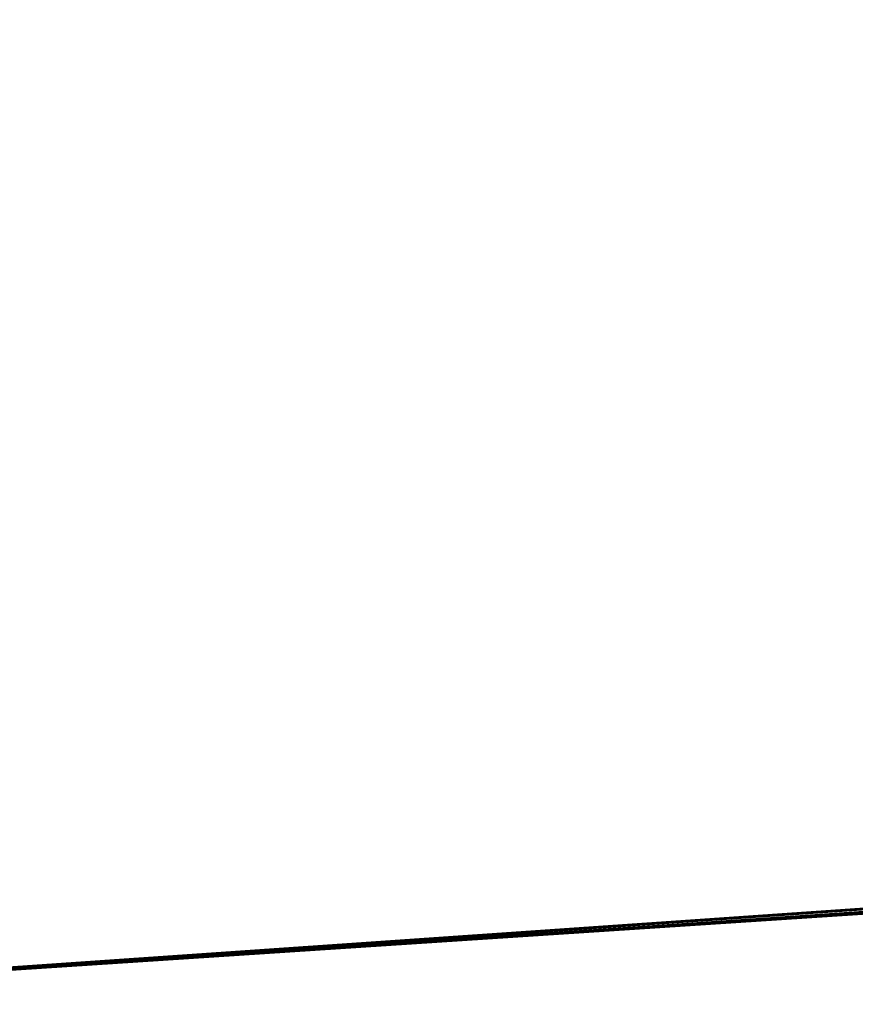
# Model space of a CAD drawing. Header units: millimetres. Extents: x -20 to 891, y -20 to 307.
# Tile 48 of 113: x 872.396 to 872.625, y 8.814 to 9.084. Entities that reach past the tile are written whole.
import ezdxf

# ---------------------------------------------------------------- set-up
doc = ezdxf.new("R2010")
doc.units = ezdxf.units.MM
doc.header["$LTSCALE"] = 41.718519
for name, color, linetype in [('78', 7, 'CONTINUOUS'), ('79', 7, 'CONTINUOUS'), ('80', 7, 'CONTINUOUS')]:
    doc.layers.add(name, color=color, linetype=linetype)

msp = doc.modelspace()

# ---------------------------------------------------------------- linework, layer by layer
at = {"layer": '78', "linetype": 'Continuous'}
for points in [[(866.54525, 48.24282, 65), (873.45983, 8.91633, 65), (867.12396, 48.37132, 65), (866.54525, 48.24282, 65)], [(874.04762, 8.99293, 65), (874.63287, 9.08691, 65), (867.12396, 48.37132, 65), (874.04762, 8.99293, 65)], [(873.45983, 8.91633, 65), (874.04762, 8.99293, 65), (867.12396, 48.37132, 65), (873.45983, 8.91633, 65)], [(865.9707, 48.09724, 65), (872.87006, 8.85719, 65), (866.54525, 48.24282, 65), (865.9707, 48.09724, 65)], [(872.87006, 8.85719, 65), (873.45983, 8.91633, 65), (866.54525, 48.24282, 65), (872.87006, 8.85719, 65)], [(872.27886, 8.81556, 65), (872.87006, 8.85719, 65), (865.9707, 48.09724, 65), (872.27886, 8.81556, 65)]]:
    msp.add_3dface(points, dxfattribs=at)
at = {"layer": '79', "linetype": 'Continuous'}
for points in [[(872.84444, 8.85502), (872.16423, 10.11124), (873.28988, 10.20536), (872.84444, 8.85502)], [(872.84444, 8.85502), (872.24471, 8.81369), (872.16423, 10.11124), (872.84444, 8.85502)]]:
    msp.add_3dface(points, dxfattribs=at)
at = {"layer": '80', "linetype": 'Continuous'}
for points in [[(872.84444, 8.85502), (872.70282, 8.84363, 6.81824), (872.24471, 8.81369), (872.84444, 8.85502)], [(872.87006, 8.85719, 65), (872.27886, 8.81556, 65), (872.86439, 8.85671, 26.78016), (872.87006, 8.85719, 65)], [(872.86439, 8.85671, 26.78016), (872.27886, 8.81556, 65), (872.85166, 8.85563, 26.75724), (872.86439, 8.85671, 26.78016)], [(872.85166, 8.85563, 26.75724), (872.27886, 8.81556, 65), (872.83927, 8.85459, 26.72919), (872.85166, 8.85563, 26.75724)], [(872.83927, 8.85459, 26.72919), (872.27886, 8.81556, 65), (872.82661, 8.85353, 26.6936), (872.83927, 8.85459, 26.72919)], [(872.82661, 8.85353, 26.6936), (872.27886, 8.81556, 65), (872.76799, 8.84874, 26.49365), (872.82661, 8.85353, 26.6936)], [(872.76799, 8.84874, 26.49365), (872.27886, 8.81556, 65), (872.73177, 8.84587, 26.33903), (872.76799, 8.84874, 26.49365)], [(872.73177, 8.84587, 26.33903), (872.27886, 8.81556, 65), (872.70697, 8.84395, 26.1966), (872.73177, 8.84587, 26.33903)], [(872.70697, 8.84395, 26.1966), (872.27886, 8.81556, 65), (872.69411, 8.84296, 26.08587), (872.70697, 8.84395, 26.1966)], [(872.70282, 8.84363, 6.81824), (872.27886, 8.81556, 65), (872.24471, 8.81369), (872.70282, 8.84363, 6.81824)], [(872.702, 8.84356, 7.01976), (872.27886, 8.81556, 65), (872.70282, 8.84363, 6.81824), (872.702, 8.84356, 7.01976)], [(872.27886, 8.81556, 65), (872.702, 8.84356, 7.01976), (872.68703, 8.84242, 25.90907), (872.27886, 8.81556, 65)], [(872.69411, 8.84296, 26.08587), (872.27886, 8.81556, 65), (872.68829, 8.84251, 25.99398), (872.69411, 8.84296, 26.08587)], [(872.68829, 8.84251, 25.99398), (872.27886, 8.81556, 65), (872.68703, 8.84242, 25.90907), (872.68829, 8.84251, 25.99398)]]:
    msp.add_3dface(points, dxfattribs=at)

doc.saveas('drawing.dxf')
